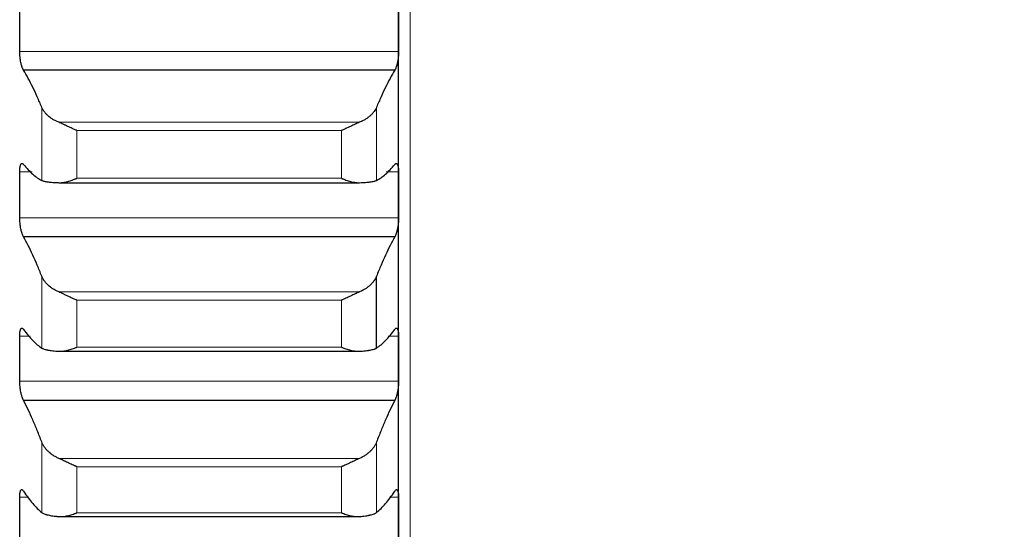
# Model space of a CAD drawing. Header units: inches. Extents: x 0 to 20790, y -12 to 14700.
# Tile 139 of 256: x 6263 to 6398, y 9675 to 9745. Entities that reach past the tile are written whole.
import ezdxf

# ---------------------------------------------------------------- set-up
doc = ezdxf.new("R2010")
doc.units = ezdxf.units.IN
doc.layers.add('1', color=7, linetype='Continuous', true_color=0xffffff)
doc.layers.add('254', color=7, linetype='Continuous', true_color=0xffffff)
doc.styles.add('latin_extended', font='simplex.shx')
doc.dimstyles.get("Standard").update_dxf_attribs({"dimtxt": 0.18, "dimasz": 0.18, "dimexe": 0.18, "dimexo": 0.0625, "dimgap": 0.09, "dimtad": 0, "dimtih": 1, "dimtoh": 1, "dimdec": 4, "dimzin": 0, "dimdsep": 46, "dimtxsty": 'Standard', "dimcen": 0.09, "dimadec": 0, "dimazin": 0, "dimtfac": 1, "dimtdec": 4, "dimtofl": 0, "dimtmove": 0, "dimatfit": 3, "dimfxl": 1, "dimtolj": 1, "dimtzin": 0, "dimarcsym": 0})

# ---------------------------------------------------------------- blocks, each defined once
blk = doc.blocks.new('_U2')
at = {"layer": '254', "color": 3, "linetype": 'Continuous', "lineweight": 13, "transparency": 16777216}
for p, q in [((7346.06, 11562.4), (7346.06, 8391.82)), ((658.56, 9851.46), (658.56, 8391.82)), ((781.06, 8426.82), (7223.56, 8426.82))]:
    blk.add_line(p, q, dxfattribs=at)
at = {"layer": '254', "color": 3, "transparency": 16777216}
for points in [[(781.06, 8447.23), (781.06, 8406.4), (658.56, 8426.82)], [(7223.56, 8406.4), (7223.56, 8447.23), (7346.06, 8426.82)]]:
    blk.add_solid(points, dxfattribs=at)
at = {"layer": 'Defpoints', "color": 0, "transparency": 16777216}
for p in [(7346.06, 11597.4), (658.56, 9886.46), (7346.06, 8426.82)]:
    blk.add_point(p, dxfattribs=at)
at = {"layer": '254', "color": 2, "lineweight": 13, "transparency": 16777216, "insert": (3786.47, 8610.57), "char_height": 122.5, "attachment_point": 1, "style": 'latin_extended'}
blk.add_mtext('\\A1;6687', dxfattribs=at)

msp = doc.modelspace()

# ---------------------------------------------------------------- linework, layer by layer
at = {"layer": '1', "color": 110, "linetype": 'Continuous', "lineweight": 13}
for p, q in [((6316.158, 9889.423), (6316.158, 9359.463)), ((6314.556, 9740.819), (6262.561, 9740.819)), ((6265.585, 9723.103), (6265.585, 9733.152)), ((6311.532, 9723.103), (6311.532, 9733.152)), ((6309.19, 9731.083), (6267.927, 9731.083)), ((6270.414, 9723.397), (6270.414, 9729.959)), ((6306.702, 9729.959), (6270.414, 9729.959)), ((6306.702, 9723.397), (6306.702, 9729.959)), ((6264.26, 9724.261), (6262.561, 9724.261)), ((6314.556, 9724.261), (6312.857, 9724.261)), ((6306.702, 9723.397), (6270.414, 9723.397)), ((6314.556, 9717.985), (6262.561, 9717.985)), ((6265.585, 9700.091), (6265.585, 9709.962)), ((6309.19, 9707.798), (6267.927, 9707.798)), ((6306.702, 9706.664), (6270.414, 9706.664)), ((6270.414, 9700.219), (6270.414, 9706.664)), ((6306.702, 9700.219), (6306.702, 9706.664)), ((6263.989, 9701.721), (6262.561, 9701.721)), ((6314.556, 9701.721), (6313.128, 9701.721)), ((6306.702, 9700.219), (6270.414, 9700.219)), ((6314.556, 9695.562), (6262.561, 9695.562)), ((6265.585, 9677.519), (6265.585, 9687.196)), ((6311.532, 9677.519), (6311.532, 9687.196)), ((6309.19, 9684.939), (6267.927, 9684.939)), ((6306.702, 9683.798), (6270.414, 9683.798)), ((6270.414, 9677.479), (6270.414, 9683.798)), ((6306.702, 9677.479), (6306.702, 9683.798)), ((6263.786, 9679.617), (6262.561, 9679.617)), ((6314.556, 9679.617), (6313.331, 9679.617)), ((6306.702, 9677.479), (6270.414, 9677.479))]:
    msp.add_line(p, q, dxfattribs=at)
at = {"layer": '1', "color": 2, "linetype": 'Continuous', "lineweight": 25}
for p, q in [((6314.558, 9744.01), (6314.558, 9767.267)), ((6314.558, 9721.123), (6314.558, 9744.01)), ((6314.021, 9738.226), (6263.096, 9738.226)), ((6267.927, 9722.792), (6309.19, 9722.792)), ((6314.558, 9698.642), (6314.558, 9721.123)), ((6314.021, 9715.351), (6263.096, 9715.351)), ((6311.532, 9700.091), (6311.532, 9709.962)), ((6267.927, 9699.65), (6309.19, 9699.65)), ((6314.558, 9676.602), (6314.558, 9698.642)), ((6314.021, 9692.89), (6263.096, 9692.89)), ((6268.191, 9676.946), (6309.19, 9676.946)), ((6314.558, 9655.039), (6314.558, 9676.602))]:
    msp.add_line(p, q, dxfattribs=at)
for points in [[(6262.558, 9744.01), (6262.558, 9745.074), (6262.559, 9746.138), (6262.561, 9747.202)], [(6314.556, 9747.202), (6314.557, 9746.138), (6314.558, 9745.074), (6314.558, 9744.01)], [(6262.561, 9740.819), (6262.559, 9741.883), (6262.558, 9742.947), (6262.558, 9744.01)], [(6314.558, 9744.01), (6314.558, 9742.947), (6314.557, 9741.883), (6314.556, 9740.819)], [(6265.585, 9733.152), (6265.381, 9733.643), (6264.971, 9734.59), (6264.352, 9735.909), (6263.727, 9737.127), (6263.307, 9737.871), (6263.096, 9738.226)], [(6314.021, 9738.226), (6313.81, 9737.871), (6313.39, 9737.127), (6312.765, 9735.909), (6312.146, 9734.59), (6311.736, 9733.643), (6311.532, 9733.152)], [(6263.096, 9725.278), (6263.307, 9725.019), (6263.727, 9724.54), (6264.352, 9723.939), (6264.971, 9723.453), (6265.381, 9723.206), (6265.585, 9723.103)], [(6311.532, 9723.103), (6311.736, 9723.206), (6312.146, 9723.453), (6312.765, 9723.939), (6313.39, 9724.54), (6313.81, 9725.019), (6314.021, 9725.278)], [(6262.558, 9721.123), (6262.558, 9722.169), (6262.559, 9723.215), (6262.561, 9724.261)], [(6314.556, 9724.261), (6314.557, 9723.215), (6314.558, 9722.169), (6314.558, 9721.123)], [(6262.561, 9717.985), (6262.559, 9719.031), (6262.558, 9720.077), (6262.558, 9721.123)], [(6314.558, 9721.123), (6314.558, 9720.077), (6314.557, 9719.031), (6314.556, 9717.985)], [(6265.585, 9709.962), (6265.381, 9710.477), (6264.971, 9711.475), (6264.352, 9712.871), (6263.727, 9714.169), (6263.307, 9714.968), (6263.096, 9715.351)], [(6314.021, 9715.351), (6313.81, 9714.968), (6313.39, 9714.169), (6312.765, 9712.871), (6312.146, 9711.475), (6311.736, 9710.477), (6311.532, 9709.962)], [(6263.096, 9702.632), (6263.307, 9702.343), (6263.727, 9701.805), (6264.352, 9701.112), (6264.971, 9700.534), (6265.381, 9700.226), (6265.585, 9700.091)], [(6311.532, 9700.091), (6311.736, 9700.226), (6312.146, 9700.534), (6312.765, 9701.112), (6313.39, 9701.805), (6313.81, 9702.343), (6314.021, 9702.632)], [(6262.558, 9698.642), (6262.558, 9699.668), (6262.559, 9700.694), (6262.561, 9701.721)], [(6314.556, 9701.721), (6314.557, 9700.694), (6314.558, 9699.668), (6314.558, 9698.642)], [(6262.561, 9695.562), (6262.559, 9696.589), (6262.558, 9697.615), (6262.558, 9698.642)], [(6314.558, 9698.642), (6314.558, 9697.615), (6314.557, 9696.589), (6314.556, 9695.562)], [(6265.585, 9687.196), (6265.381, 9687.735), (6264.971, 9688.78), (6264.352, 9690.252), (6263.727, 9691.627), (6263.307, 9692.48), (6263.096, 9692.89)], [(6314.021, 9692.89), (6313.81, 9692.48), (6313.39, 9691.627), (6312.765, 9690.252), (6312.146, 9688.78), (6311.736, 9687.735), (6311.532, 9687.196)], [(6263.096, 9680.421), (6263.307, 9680.104), (6263.727, 9679.506), (6264.352, 9678.724), (6264.971, 9678.055), (6265.381, 9677.685), (6265.585, 9677.519)], [(6311.532, 9677.519), (6311.736, 9677.685), (6312.146, 9678.055), (6312.765, 9678.724), (6313.39, 9679.506), (6313.81, 9680.104), (6314.021, 9680.421)], [(6262.558, 9676.602), (6262.558, 9677.607), (6262.559, 9678.612), (6262.561, 9679.617)], [(6314.556, 9679.617), (6314.557, 9678.612), (6314.558, 9677.607), (6314.558, 9676.602)], [(6262.561, 9673.586), (6262.559, 9674.591), (6262.558, 9675.596), (6262.558, 9676.602)], [(6314.558, 9676.602), (6314.558, 9675.596), (6314.557, 9674.591), (6314.556, 9673.586)]]:
    msp.add_open_spline(points, degree=3, dxfattribs=at)
for points, knots in [([(6263.096, 9738.226), (6263.061, 9738.275), (6263.027, 9738.335), (6262.977, 9738.44), (6262.96, 9738.477), (6262.936, 9738.538), (6262.927, 9738.558), (6262.911, 9738.601), (6262.903, 9738.623), (6262.863, 9738.736), (6262.832, 9738.834), (6262.789, 9738.993), (6262.775, 9739.048), (6262.755, 9739.133), (6262.748, 9739.162), (6262.735, 9739.221), (6262.728, 9739.25), (6262.697, 9739.399), (6262.675, 9739.523), (6262.65, 9739.682), (6262.645, 9739.715), (6262.636, 9739.78), (6262.631, 9739.812), (6262.619, 9739.911), (6262.611, 9739.977), (6262.59, 9740.173), (6262.579, 9740.304), (6262.57, 9740.468), (6262.569, 9740.501), (6262.566, 9740.566), (6262.565, 9740.598), (6262.562, 9740.694), (6262.561, 9740.757), (6262.561, 9740.819)], [0, 0, 0, 0, 0.125, 0.125, 0.1875, 0.1875, 0.21875, 0.21875, 0.25, 0.25, 0.375, 0.375, 0.4375, 0.4375, 0.46875, 0.46875, 0.5, 0.5, 0.625, 0.625, 0.65625, 0.65625, 0.6875, 0.6875, 0.75, 0.75, 0.875, 0.875, 0.90625, 0.90625, 0.9375, 0.9375, 1, 1, 1, 1]), ([(6314.556, 9740.819), (6314.556, 9740.757), (6314.554, 9740.631), (6314.545, 9740.439), (6314.537, 9740.308), (6314.529, 9740.209), (6314.526, 9740.176), (6314.52, 9740.11), (6314.516, 9740.077), (6314.499, 9739.912), (6314.482, 9739.782), (6314.457, 9739.622), (6314.452, 9739.59), (6314.444, 9739.543), (6314.441, 9739.527), (6314.436, 9739.495), (6314.422, 9739.417), (6314.395, 9739.28), (6314.369, 9739.164), (6314.342, 9739.051), (6314.328, 9738.996), (6314.284, 9738.835), (6314.254, 9738.736), (6314.206, 9738.602), (6314.19, 9738.56), (6314.165, 9738.499), (6314.157, 9738.48), (6314.14, 9738.442), (6314.132, 9738.423), (6314.089, 9738.335), (6314.055, 9738.275), (6314.021, 9738.226)], [0, 0, 0, 0, 0.0625, 0.125, 0.1875, 0.1875, 0.21875, 0.21875, 0.25, 0.25, 0.375, 0.375, 0.40625, 0.40625, 0.421875, 0.421875, 0.4375, 0.5, 0.5625, 0.5625, 0.625, 0.625, 0.75, 0.75, 0.8125, 0.8125, 0.84375, 0.84375, 0.875, 0.875, 1, 1, 1, 1]), ([(6267.927, 9731.083), (6267.781, 9731.143), (6267.641, 9731.207), (6267.372, 9731.343), (6267.114, 9731.487), (6266.878, 9731.647), (6266.738, 9731.751), (6266.71, 9731.772), (6266.655, 9731.814), (6266.628, 9731.836), (6266.547, 9731.901), (6266.496, 9731.945), (6266.346, 9732.079), (6266.253, 9732.17), (6266.082, 9732.357), (6266.003, 9732.452), (6265.895, 9732.598), (6265.86, 9732.647), (6265.811, 9732.721), (6265.796, 9732.746), (6265.765, 9732.796), (6265.75, 9732.821), (6265.677, 9732.947), (6265.627, 9733.049), (6265.585, 9733.152)], [0, 0, 0, 0, 0.125, 0.125, 0.25, 0.375, 0.375, 0.40625, 0.40625, 0.4375, 0.4375, 0.5, 0.5, 0.625, 0.625, 0.75, 0.75, 0.8125, 0.8125, 0.84375, 0.84375, 0.875, 0.875, 1, 1, 1, 1]), ([(6311.532, 9733.152), (6311.489, 9733.049), (6311.439, 9732.948), (6311.325, 9732.748), (6311.196, 9732.551), (6311.038, 9732.36), (6310.909, 9732.22), (6310.864, 9732.173), (6310.794, 9732.104), (6310.77, 9732.081), (6310.721, 9732.035), (6310.697, 9732.013), (6310.572, 9731.901), (6310.36, 9731.729), (6310.125, 9731.57), (6309.878, 9731.418), (6309.749, 9731.346), (6309.579, 9731.259), (6309.544, 9731.242), (6309.475, 9731.209), (6309.37, 9731.16), (6309.263, 9731.113), (6309.19, 9731.083)], [0, 0, 0, 0, 0.125, 0.125, 0.25, 0.375, 0.375, 0.4375, 0.4375, 0.46875, 0.46875, 0.5, 0.5, 0.625, 0.75, 0.75, 0.875, 0.875, 0.90625, 0.90625, 0.9375, 1, 1, 1, 1]), ([(6270.414, 9729.959), (6270.411, 9729.96), (6270.408, 9729.962), (6270.401, 9729.964), (6270.398, 9729.966), (6270.388, 9729.97), (6270.368, 9729.978), (6270.321, 9729.998), (6270.229, 9730.037), (6270.15, 9730.071), (6269.992, 9730.14), (6269.887, 9730.186), (6269.573, 9730.328), (6269.365, 9730.425), (6269.054, 9730.572), (6268.95, 9730.62), (6268.795, 9730.694), (6268.743, 9730.718), (6268.639, 9730.766), (6268.587, 9730.791), (6268.432, 9730.862), (6268.33, 9730.909), (6268.127, 9730.999), (6268.027, 9731.042), (6267.927, 9731.083)], [0, 0, 0, 0, 0.0039063, 0.0039063, 0.0078125, 0.0078125, 0.015625, 0.03125, 0.0625, 0.125, 0.125, 0.25, 0.25, 0.5, 0.5, 0.625, 0.625, 0.6875, 0.6875, 0.75, 0.75, 0.875, 0.875, 1, 1, 1, 1]), ([(6309.19, 9731.083), (6309.09, 9731.042), (6308.99, 9730.999), (6308.789, 9730.91), (6308.687, 9730.864), (6308.484, 9730.769), (6308.381, 9730.721), (6308.174, 9730.624), (6308.07, 9730.575), (6307.86, 9730.476), (6307.756, 9730.427), (6307.546, 9730.33), (6307.441, 9730.282), (6307.231, 9730.186), (6307.125, 9730.14), (6306.967, 9730.071), (6306.888, 9730.037), (6306.795, 9729.998), (6306.749, 9729.978), (6306.729, 9729.97), (6306.716, 9729.964), (6306.709, 9729.962), (6306.702, 9729.959)], [0, 0, 0, 0, 0.125, 0.125, 0.25, 0.25, 0.375, 0.375, 0.5, 0.5, 0.625, 0.625, 0.75, 0.75, 0.875, 0.875, 0.9375, 0.96875, 0.984375, 0.9921875, 0.9921875, 1, 1, 1, 1]), ([(6262.561, 9724.261), (6262.561, 9724.322), (6262.563, 9724.44), (6262.571, 9724.607), (6262.58, 9724.71), (6262.588, 9724.785), (6262.591, 9724.81), (6262.597, 9724.857), (6262.6, 9724.881), (6262.618, 9724.993), (6262.634, 9725.073), (6262.659, 9725.16), (6262.664, 9725.176), (6262.672, 9725.2), (6262.675, 9725.208), (6262.681, 9725.223), (6262.695, 9725.261), (6262.721, 9725.319), (6262.747, 9725.359), (6262.774, 9725.392), (6262.788, 9725.406), (6262.832, 9725.439), (6262.863, 9725.448), (6262.91, 9725.443), (6262.927, 9725.438), (6262.951, 9725.426), (6262.96, 9725.421), (6262.976, 9725.41), (6262.985, 9725.404), (6263.027, 9725.369), (6263.061, 9725.33), (6263.096, 9725.278)], [0, 0, 0, 0, 0.0625, 0.125, 0.1875, 0.1875, 0.21875, 0.21875, 0.25, 0.25, 0.375, 0.375, 0.40625, 0.40625, 0.421875, 0.421875, 0.4375, 0.5, 0.5625, 0.5625, 0.625, 0.625, 0.75, 0.75, 0.8125, 0.8125, 0.84375, 0.84375, 0.875, 0.875, 1, 1, 1, 1]), ([(6314.021, 9725.278), (6314.055, 9725.33), (6314.089, 9725.369), (6314.14, 9725.411), (6314.156, 9725.422), (6314.181, 9725.434), (6314.189, 9725.437), (6314.206, 9725.442), (6314.214, 9725.443), (6314.254, 9725.448), (6314.284, 9725.439), (6314.328, 9725.407), (6314.342, 9725.393), (6314.362, 9725.368), (6314.369, 9725.359), (6314.382, 9725.339), (6314.388, 9725.328), (6314.419, 9725.271), (6314.442, 9725.213), (6314.467, 9725.127), (6314.471, 9725.109), (6314.481, 9725.072), (6314.485, 9725.052), (6314.498, 9724.992), (6314.506, 9724.949), (6314.527, 9724.815), (6314.537, 9724.716), (6314.546, 9724.58), (6314.548, 9724.553), (6314.551, 9724.497), (6314.552, 9724.468), (6314.555, 9724.381), (6314.556, 9724.322), (6314.556, 9724.261)], [0, 0, 0, 0, 0.125, 0.125, 0.1875, 0.1875, 0.21875, 0.21875, 0.25, 0.25, 0.375, 0.375, 0.4375, 0.4375, 0.46875, 0.46875, 0.5, 0.5, 0.625, 0.625, 0.65625, 0.65625, 0.6875, 0.6875, 0.75, 0.75, 0.875, 0.875, 0.90625, 0.90625, 0.9375, 0.9375, 1, 1, 1, 1]), ([(6265.585, 9723.103), (6265.627, 9723.081), (6265.677, 9723.061), (6265.792, 9723.023), (6265.921, 9722.987), (6266.079, 9722.955), (6266.208, 9722.933), (6266.253, 9722.926), (6266.323, 9722.916), (6266.347, 9722.913), (6266.395, 9722.906), (6266.42, 9722.903), (6266.545, 9722.887), (6266.756, 9722.864), (6266.991, 9722.845), (6267.238, 9722.828), (6267.368, 9722.82), (6267.538, 9722.811), (6267.572, 9722.809), (6267.641, 9722.806), (6267.746, 9722.801), (6267.854, 9722.797), (6267.927, 9722.794)], [0, 0, 0, 0, 0.125, 0.125, 0.25, 0.375, 0.375, 0.4375, 0.4375, 0.46875, 0.46875, 0.5, 0.5, 0.625, 0.75, 0.75, 0.875, 0.875, 0.90625, 0.90625, 0.9375, 1, 1, 1, 1]), ([(6267.927, 9722.794), (6268.026, 9722.79), (6268.127, 9722.792), (6268.328, 9722.805), (6268.429, 9722.816), (6268.633, 9722.845), (6268.736, 9722.863), (6268.942, 9722.907), (6269.046, 9722.932), (6269.256, 9722.987), (6269.361, 9723.018), (6269.571, 9723.083), (6269.676, 9723.118), (6269.886, 9723.192), (6269.991, 9723.231), (6270.15, 9723.291), (6270.229, 9723.322), (6270.322, 9723.359), (6270.368, 9723.378), (6270.388, 9723.386), (6270.401, 9723.392), (6270.408, 9723.395), (6270.414, 9723.397)], [0, 0, 0, 0, 0.125, 0.125, 0.25, 0.25, 0.375, 0.375, 0.5, 0.5, 0.625, 0.625, 0.75, 0.75, 0.875, 0.875, 0.9375, 0.96875, 0.984375, 0.9921875, 0.9921875, 1, 1, 1, 1]), ([(6306.702, 9723.397), (6306.706, 9723.396), (6306.709, 9723.395), (6306.716, 9723.392), (6306.719, 9723.391), (6306.729, 9723.386), (6306.749, 9723.378), (6306.795, 9723.359), (6306.888, 9723.322), (6307.073, 9723.25), (6307.23, 9723.192), (6307.544, 9723.082), (6307.752, 9723.016), (6308.063, 9722.934), (6308.166, 9722.909), (6308.322, 9722.876), (6308.374, 9722.866), (6308.477, 9722.847), (6308.529, 9722.838), (6308.684, 9722.816), (6308.787, 9722.805), (6308.989, 9722.792), (6309.09, 9722.79), (6309.19, 9722.794)], [0, 0, 0, 0, 0.0039062, 0.0039062, 0.0078125, 0.0078125, 0.015625, 0.03125, 0.0625, 0.125, 0.25, 0.25, 0.5, 0.5, 0.625, 0.625, 0.6875, 0.6875, 0.75, 0.75, 0.875, 0.875, 1, 1, 1, 1]), ([(6309.19, 9722.794), (6309.336, 9722.8), (6309.476, 9722.806), (6309.744, 9722.82), (6310.002, 9722.835), (6310.238, 9722.854), (6310.379, 9722.867), (6310.407, 9722.87), (6310.462, 9722.876), (6310.489, 9722.879), (6310.569, 9722.887), (6310.621, 9722.893), (6310.77, 9722.912), (6310.863, 9722.926), (6311.035, 9722.955), (6311.114, 9722.97), (6311.222, 9722.996), (6311.256, 9723.004), (6311.305, 9723.018), (6311.321, 9723.023), (6311.352, 9723.032), (6311.367, 9723.037), (6311.439, 9723.061), (6311.489, 9723.081), (6311.532, 9723.103)], [0, 0, 0, 0, 0.125, 0.125, 0.25, 0.375, 0.375, 0.40625, 0.40625, 0.4375, 0.4375, 0.5, 0.5, 0.625, 0.625, 0.75, 0.75, 0.8125, 0.8125, 0.84375, 0.84375, 0.875, 0.875, 1, 1, 1, 1]), ([(6263.096, 9715.351), (6263.061, 9715.404), (6263.027, 9715.468), (6262.977, 9715.58), (6262.96, 9715.619), (6262.936, 9715.682), (6262.927, 9715.704), (6262.911, 9715.749), (6262.903, 9715.772), (6262.863, 9715.889), (6262.832, 9715.99), (6262.789, 9716.153), (6262.775, 9716.21), (6262.755, 9716.297), (6262.748, 9716.327), (6262.735, 9716.386), (6262.728, 9716.416), (6262.697, 9716.568), (6262.675, 9716.693), (6262.65, 9716.854), (6262.645, 9716.886), (6262.636, 9716.952), (6262.631, 9716.985), (6262.619, 9717.083), (6262.611, 9717.149), (6262.59, 9717.346), (6262.579, 9717.476), (6262.57, 9717.639), (6262.569, 9717.671), (6262.566, 9717.735), (6262.565, 9717.767), (6262.562, 9717.862), (6262.561, 9717.924), (6262.561, 9717.985)], [0, 0, 0, 0, 0.125, 0.125, 0.1875, 0.1875, 0.21875, 0.21875, 0.25, 0.25, 0.375, 0.375, 0.4375, 0.4375, 0.46875, 0.46875, 0.5, 0.5, 0.625, 0.625, 0.65625, 0.65625, 0.6875, 0.6875, 0.75, 0.75, 0.875, 0.875, 0.90625, 0.90625, 0.9375, 0.9375, 1, 1, 1, 1]), ([(6314.556, 9717.985), (6314.556, 9717.924), (6314.554, 9717.801), (6314.545, 9717.61), (6314.537, 9717.48), (6314.529, 9717.382), (6314.526, 9717.349), (6314.52, 9717.282), (6314.516, 9717.249), (6314.499, 9717.085), (6314.482, 9716.954), (6314.457, 9716.793), (6314.452, 9716.761), (6314.444, 9716.713), (6314.441, 9716.697), (6314.436, 9716.665), (6314.422, 9716.585), (6314.395, 9716.447), (6314.369, 9716.328), (6314.342, 9716.213), (6314.328, 9716.156), (6314.284, 9715.991), (6314.254, 9715.89), (6314.206, 9715.75), (6314.19, 9715.706), (6314.165, 9715.642), (6314.157, 9715.622), (6314.14, 9715.582), (6314.132, 9715.562), (6314.089, 9715.469), (6314.055, 9715.404), (6314.021, 9715.351)], [0, 0, 0, 0, 0.0625, 0.125, 0.1875, 0.1875, 0.21875, 0.21875, 0.25, 0.25, 0.375, 0.375, 0.40625, 0.40625, 0.421875, 0.421875, 0.4375, 0.5, 0.5625, 0.5625, 0.625, 0.625, 0.75, 0.75, 0.8125, 0.8125, 0.84375, 0.84375, 0.875, 0.875, 1, 1, 1, 1]), ([(6267.927, 9707.798), (6267.781, 9707.86), (6267.641, 9707.927), (6267.372, 9708.069), (6267.114, 9708.219), (6266.878, 9708.386), (6266.738, 9708.495), (6266.71, 9708.517), (6266.655, 9708.561), (6266.628, 9708.584), (6266.547, 9708.652), (6266.496, 9708.698), (6266.346, 9708.838), (6266.253, 9708.933), (6266.082, 9709.128), (6266.003, 9709.228), (6265.895, 9709.381), (6265.86, 9709.432), (6265.811, 9709.51), (6265.796, 9709.536), (6265.765, 9709.589), (6265.75, 9709.615), (6265.677, 9709.748), (6265.627, 9709.854), (6265.585, 9709.962)], [0, 0, 0, 0, 0.125, 0.125, 0.25, 0.375, 0.375, 0.40625, 0.40625, 0.4375, 0.4375, 0.5, 0.5, 0.625, 0.625, 0.75, 0.75, 0.8125, 0.8125, 0.84375, 0.84375, 0.875, 0.875, 1, 1, 1, 1]), ([(6311.532, 9709.962), (6311.489, 9709.854), (6311.439, 9709.748), (6311.325, 9709.539), (6311.196, 9709.332), (6311.038, 9709.132), (6310.909, 9708.985), (6310.864, 9708.936), (6310.794, 9708.864), (6310.77, 9708.84), (6310.721, 9708.792), (6310.697, 9708.769), (6310.572, 9708.652), (6310.36, 9708.472), (6310.125, 9708.306), (6309.878, 9708.147), (6309.749, 9708.071), (6309.579, 9707.981), (6309.544, 9707.964), (6309.475, 9707.929), (6309.37, 9707.877), (6309.263, 9707.829), (6309.19, 9707.798)], [0, 0, 0, 0, 0.125, 0.125, 0.25, 0.375, 0.375, 0.4375, 0.4375, 0.46875, 0.46875, 0.5, 0.5, 0.625, 0.75, 0.75, 0.875, 0.875, 0.90625, 0.90625, 0.9375, 1, 1, 1, 1]), ([(6270.414, 9706.664), (6270.411, 9706.666), (6270.408, 9706.667), (6270.401, 9706.67), (6270.398, 9706.671), (6270.388, 9706.675), (6270.368, 9706.683), (6270.321, 9706.702), (6270.229, 9706.741), (6270.15, 9706.774), (6269.992, 9706.842), (6269.887, 9706.889), (6269.573, 9707.03), (6269.365, 9707.127), (6269.054, 9707.274), (6268.95, 9707.324), (6268.795, 9707.398), (6268.743, 9707.422), (6268.639, 9707.472), (6268.587, 9707.496), (6268.432, 9707.569), (6268.33, 9707.617), (6268.127, 9707.71), (6268.027, 9707.755), (6267.927, 9707.798)], [0, 0, 0, 0, 0.0039063, 0.0039063, 0.0078125, 0.0078125, 0.015625, 0.03125, 0.0625, 0.125, 0.125, 0.25, 0.25, 0.5, 0.5, 0.625, 0.625, 0.6875, 0.6875, 0.75, 0.75, 0.875, 0.875, 1, 1, 1, 1]), ([(6309.19, 9707.798), (6309.09, 9707.755), (6308.99, 9707.71), (6308.789, 9707.618), (6308.687, 9707.571), (6308.484, 9707.475), (6308.381, 9707.426), (6308.174, 9707.327), (6308.07, 9707.278), (6307.86, 9707.178), (6307.756, 9707.129), (6307.546, 9707.032), (6307.441, 9706.983), (6307.231, 9706.889), (6307.125, 9706.842), (6306.967, 9706.774), (6306.888, 9706.741), (6306.795, 9706.702), (6306.749, 9706.683), (6306.729, 9706.675), (6306.716, 9706.67), (6306.709, 9706.667), (6306.702, 9706.664)], [0, 0, 0, 0, 0.125, 0.125, 0.25, 0.25, 0.375, 0.375, 0.5, 0.5, 0.625, 0.625, 0.75, 0.75, 0.875, 0.875, 0.9375, 0.96875, 0.984375, 0.9921875, 0.9921875, 1, 1, 1, 1]), ([(6262.561, 9701.721), (6262.561, 9701.781), (6262.563, 9701.896), (6262.571, 9702.058), (6262.58, 9702.159), (6262.588, 9702.231), (6262.591, 9702.254), (6262.597, 9702.3), (6262.6, 9702.323), (6262.618, 9702.43), (6262.634, 9702.506), (6262.659, 9702.587), (6262.664, 9702.602), (6262.672, 9702.625), (6262.675, 9702.632), (6262.681, 9702.646), (6262.695, 9702.68), (6262.721, 9702.733), (6262.747, 9702.768), (6262.774, 9702.797), (6262.788, 9702.808), (6262.832, 9702.833), (6262.863, 9702.836), (6262.91, 9702.824), (6262.927, 9702.817), (6262.951, 9702.801), (6262.96, 9702.795), (6262.976, 9702.781), (6262.985, 9702.774), (6263.027, 9702.733), (6263.061, 9702.688), (6263.096, 9702.632)], [0, 0, 0, 0, 0.0625, 0.125, 0.1875, 0.1875, 0.21875, 0.21875, 0.25, 0.25, 0.375, 0.375, 0.40625, 0.40625, 0.421875, 0.421875, 0.4375, 0.5, 0.5625, 0.5625, 0.625, 0.625, 0.75, 0.75, 0.8125, 0.8125, 0.84375, 0.84375, 0.875, 0.875, 1, 1, 1, 1]), ([(6314.021, 9702.632), (6314.055, 9702.688), (6314.089, 9702.733), (6314.14, 9702.782), (6314.156, 9702.795), (6314.181, 9702.811), (6314.189, 9702.815), (6314.206, 9702.823), (6314.214, 9702.826), (6314.254, 9702.837), (6314.284, 9702.833), (6314.328, 9702.809), (6314.342, 9702.797), (6314.362, 9702.776), (6314.369, 9702.768), (6314.382, 9702.75), (6314.388, 9702.741), (6314.419, 9702.69), (6314.442, 9702.637), (6314.467, 9702.556), (6314.471, 9702.54), (6314.481, 9702.504), (6314.485, 9702.486), (6314.498, 9702.429), (6314.506, 9702.388), (6314.527, 9702.259), (6314.537, 9702.164), (6314.546, 9702.033), (6314.548, 9702.006), (6314.551, 9701.951), (6314.552, 9701.923), (6314.555, 9701.839), (6314.556, 9701.781), (6314.556, 9701.721)], [0, 0, 0, 0, 0.125, 0.125, 0.1875, 0.1875, 0.21875, 0.21875, 0.25, 0.25, 0.375, 0.375, 0.4375, 0.4375, 0.46875, 0.46875, 0.5, 0.5, 0.625, 0.625, 0.65625, 0.65625, 0.6875, 0.6875, 0.75, 0.75, 0.875, 0.875, 0.90625, 0.90625, 0.9375, 0.9375, 1, 1, 1, 1]), ([(6265.585, 9700.091), (6265.627, 9700.063), (6265.677, 9700.036), (6265.792, 9699.985), (6265.921, 9699.937), (6266.079, 9699.894), (6266.208, 9699.863), (6266.253, 9699.853), (6266.323, 9699.839), (6266.347, 9699.834), (6266.395, 9699.825), (6266.42, 9699.82), (6266.545, 9699.797), (6266.756, 9699.764), (6266.991, 9699.735), (6267.238, 9699.709), (6267.368, 9699.697), (6267.538, 9699.683), (6267.572, 9699.68), (6267.641, 9699.675), (6267.746, 9699.667), (6267.854, 9699.66), (6267.927, 9699.655)], [0, 0, 0, 0, 0.125, 0.125, 0.25, 0.375, 0.375, 0.4375, 0.4375, 0.46875, 0.46875, 0.5, 0.5, 0.625, 0.75, 0.75, 0.875, 0.875, 0.90625, 0.90625, 0.9375, 1, 1, 1, 1]), ([(6267.927, 9699.655), (6268.026, 9699.649), (6268.127, 9699.649), (6268.328, 9699.657), (6268.429, 9699.665), (6268.633, 9699.691), (6268.736, 9699.707), (6268.942, 9699.747), (6269.046, 9699.77), (6269.256, 9699.822), (6269.361, 9699.851), (6269.571, 9699.913), (6269.676, 9699.947), (6269.886, 9700.018), (6269.991, 9700.056), (6270.15, 9700.115), (6270.229, 9700.145), (6270.322, 9700.182), (6270.368, 9700.2), (6270.388, 9700.208), (6270.401, 9700.214), (6270.408, 9700.216), (6270.414, 9700.219)], [0, 0, 0, 0, 0.125, 0.125, 0.25, 0.25, 0.375, 0.375, 0.5, 0.5, 0.625, 0.625, 0.75, 0.75, 0.875, 0.875, 0.9375, 0.96875, 0.984375, 0.9921875, 0.9921875, 1, 1, 1, 1]), ([(6306.702, 9700.219), (6306.706, 9700.217), (6306.709, 9700.216), (6306.716, 9700.214), (6306.719, 9700.212), (6306.729, 9700.208), (6306.749, 9700.2), (6306.795, 9700.182), (6306.888, 9700.145), (6307.073, 9700.075), (6307.23, 9700.018), (6307.544, 9699.912), (6307.752, 9699.849), (6308.063, 9699.772), (6308.166, 9699.748), (6308.322, 9699.718), (6308.374, 9699.709), (6308.477, 9699.693), (6308.529, 9699.685), (6308.684, 9699.666), (6308.787, 9699.657), (6308.989, 9699.649), (6309.09, 9699.649), (6309.19, 9699.655)], [0, 0, 0, 0, 0.0039063, 0.0039063, 0.0078125, 0.0078125, 0.015625, 0.03125, 0.0625, 0.125, 0.25, 0.25, 0.5, 0.5, 0.625, 0.625, 0.6875, 0.6875, 0.75, 0.75, 0.875, 0.875, 1, 1, 1, 1]), ([(6309.19, 9699.655), (6309.336, 9699.664), (6309.476, 9699.674), (6309.744, 9699.696), (6310.002, 9699.721), (6310.238, 9699.749), (6310.379, 9699.769), (6310.407, 9699.773), (6310.462, 9699.781), (6310.489, 9699.785), (6310.569, 9699.798), (6310.621, 9699.806), (6310.77, 9699.833), (6310.863, 9699.852), (6311.035, 9699.893), (6311.114, 9699.915), (6311.222, 9699.949), (6311.256, 9699.961), (6311.305, 9699.979), (6311.321, 9699.985), (6311.352, 9699.998), (6311.367, 9700.004), (6311.439, 9700.036), (6311.489, 9700.063), (6311.532, 9700.091)], [0, 0, 0, 0, 0.125, 0.125, 0.25, 0.375, 0.375, 0.40625, 0.40625, 0.4375, 0.4375, 0.5, 0.5, 0.625, 0.625, 0.75, 0.75, 0.8125, 0.8125, 0.84375, 0.84375, 0.875, 0.875, 1, 1, 1, 1]), ([(6263.096, 9692.89), (6263.061, 9692.948), (6263.027, 9693.017), (6262.977, 9693.134), (6262.96, 9693.176), (6262.936, 9693.242), (6262.927, 9693.264), (6262.911, 9693.311), (6262.903, 9693.335), (6262.863, 9693.457), (6262.832, 9693.561), (6262.789, 9693.728), (6262.775, 9693.785), (6262.755, 9693.874), (6262.748, 9693.905), (6262.735, 9693.965), (6262.728, 9693.996), (6262.697, 9694.149), (6262.675, 9694.276), (6262.65, 9694.438), (6262.645, 9694.47), (6262.636, 9694.536), (6262.631, 9694.569), (6262.619, 9694.668), (6262.611, 9694.734), (6262.59, 9694.93), (6262.579, 9695.06), (6262.57, 9695.221), (6262.569, 9695.253), (6262.566, 9695.316), (6262.565, 9695.348), (6262.562, 9695.441), (6262.561, 9695.502), (6262.561, 9695.562)], [0, 0, 0, 0, 0.125, 0.125, 0.1875, 0.1875, 0.21875, 0.21875, 0.25, 0.25, 0.375, 0.375, 0.4375, 0.4375, 0.46875, 0.46875, 0.5, 0.5, 0.625, 0.625, 0.65625, 0.65625, 0.6875, 0.6875, 0.75, 0.75, 0.875, 0.875, 0.90625, 0.90625, 0.9375, 0.9375, 1, 1, 1, 1]), ([(6314.556, 9695.562), (6314.556, 9695.503), (6314.554, 9695.381), (6314.545, 9695.193), (6314.537, 9695.064), (6314.529, 9694.966), (6314.526, 9694.933), (6314.52, 9694.867), (6314.516, 9694.834), (6314.499, 9694.67), (6314.482, 9694.539), (6314.457, 9694.377), (6314.452, 9694.344), (6314.444, 9694.296), (6314.441, 9694.279), (6314.436, 9694.247), (6314.422, 9694.167), (6314.395, 9694.027), (6314.369, 9693.906), (6314.342, 9693.789), (6314.328, 9693.731), (6314.284, 9693.562), (6314.254, 9693.457), (6314.206, 9693.312), (6314.19, 9693.266), (6314.165, 9693.2), (6314.157, 9693.178), (6314.14, 9693.136), (6314.132, 9693.116), (6314.089, 9693.017), (6314.055, 9692.948), (6314.021, 9692.89)], [0, 0, 0, 0, 0.0625, 0.125, 0.1875, 0.1875, 0.21875, 0.21875, 0.25, 0.25, 0.375, 0.375, 0.40625, 0.40625, 0.421875, 0.421875, 0.4375, 0.5, 0.5625, 0.5625, 0.625, 0.625, 0.75, 0.75, 0.8125, 0.8125, 0.84375, 0.84375, 0.875, 0.875, 1, 1, 1, 1]), ([(6267.927, 9684.939), (6267.781, 9685.004), (6267.641, 9685.073), (6267.372, 9685.221), (6267.114, 9685.378), (6266.878, 9685.551), (6266.738, 9685.664), (6266.71, 9685.687), (6266.655, 9685.734), (6266.628, 9685.757), (6266.547, 9685.828), (6266.496, 9685.876), (6266.346, 9686.022), (6266.253, 9686.121), (6266.082, 9686.325), (6266.003, 9686.429), (6265.895, 9686.589), (6265.86, 9686.642), (6265.811, 9686.724), (6265.796, 9686.751), (6265.765, 9686.806), (6265.75, 9686.833), (6265.677, 9686.972), (6265.627, 9687.083), (6265.585, 9687.196)], [0, 0, 0, 0, 0.125, 0.125, 0.25, 0.375, 0.375, 0.40625, 0.40625, 0.4375, 0.4375, 0.5, 0.5, 0.625, 0.625, 0.75, 0.75, 0.8125, 0.8125, 0.84375, 0.84375, 0.875, 0.875, 1, 1, 1, 1]), ([(6311.532, 9687.196), (6311.489, 9687.083), (6311.439, 9686.972), (6311.325, 9686.753), (6311.196, 9686.538), (6311.038, 9686.329), (6310.909, 9686.175), (6310.864, 9686.125), (6310.794, 9686.049), (6310.77, 9686.024), (6310.721, 9685.974), (6310.697, 9685.95), (6310.572, 9685.828), (6310.36, 9685.641), (6310.125, 9685.468), (6309.878, 9685.303), (6309.749, 9685.224), (6309.579, 9685.13), (6309.544, 9685.112), (6309.475, 9685.075), (6309.37, 9685.022), (6309.263, 9684.971), (6309.19, 9684.939)], [0, 0, 0, 0, 0.125, 0.125, 0.25, 0.375, 0.375, 0.4375, 0.4375, 0.46875, 0.46875, 0.5, 0.5, 0.625, 0.75, 0.75, 0.875, 0.875, 0.90625, 0.90625, 0.9375, 1, 1, 1, 1]), ([(6270.414, 9683.798), (6270.411, 9683.8), (6270.408, 9683.801), (6270.401, 9683.803), (6270.398, 9683.805), (6270.388, 9683.809), (6270.368, 9683.817), (6270.321, 9683.836), (6270.229, 9683.873), (6270.15, 9683.907), (6269.992, 9683.974), (6269.887, 9684.02), (6269.573, 9684.16), (6269.365, 9684.257), (6269.054, 9684.405), (6268.95, 9684.454), (6268.795, 9684.529), (6268.743, 9684.554), (6268.639, 9684.604), (6268.587, 9684.629), (6268.432, 9684.704), (6268.33, 9684.753), (6268.127, 9684.848), (6268.027, 9684.895), (6267.927, 9684.939)], [0, 0, 0, 0, 0.0039062, 0.0039062, 0.0078125, 0.0078125, 0.015625, 0.03125, 0.0625, 0.125, 0.125, 0.25, 0.25, 0.5, 0.5, 0.625, 0.625, 0.6875, 0.6875, 0.75, 0.75, 0.875, 0.875, 1, 1, 1, 1]), ([(6309.19, 9684.939), (6309.09, 9684.895), (6308.99, 9684.848), (6308.789, 9684.754), (6308.687, 9684.705), (6308.484, 9684.608), (6308.381, 9684.558), (6308.174, 9684.458), (6308.07, 9684.408), (6307.86, 9684.308), (6307.756, 9684.259), (6307.546, 9684.162), (6307.441, 9684.114), (6307.231, 9684.02), (6307.125, 9683.974), (6306.967, 9683.907), (6306.888, 9683.873), (6306.795, 9683.835), (6306.749, 9683.817), (6306.729, 9683.809), (6306.716, 9683.803), (6306.709, 9683.801), (6306.702, 9683.798)], [0, 0, 0, 0, 0.125, 0.125, 0.25, 0.25, 0.375, 0.375, 0.5, 0.5, 0.625, 0.625, 0.75, 0.75, 0.875, 0.875, 0.9375, 0.96875, 0.984375, 0.9921875, 0.9921875, 1, 1, 1, 1]), ([(6262.561, 9679.617), (6262.561, 9679.676), (6262.563, 9679.789), (6262.571, 9679.946), (6262.58, 9680.043), (6262.588, 9680.113), (6262.591, 9680.135), (6262.597, 9680.179), (6262.6, 9680.2), (6262.618, 9680.303), (6262.634, 9680.374), (6262.659, 9680.449), (6262.664, 9680.464), (6262.672, 9680.484), (6262.675, 9680.491), (6262.681, 9680.504), (6262.695, 9680.535), (6262.721, 9680.583), (6262.747, 9680.612), (6262.774, 9680.636), (6262.788, 9680.645), (6262.832, 9680.662), (6262.863, 9680.66), (6262.91, 9680.64), (6262.927, 9680.63), (6262.951, 9680.611), (6262.96, 9680.604), (6262.976, 9680.588), (6262.985, 9680.579), (6263.027, 9680.531), (6263.061, 9680.482), (6263.096, 9680.421)], [0, 0, 0, 0, 0.0625, 0.125, 0.1875, 0.1875, 0.21875, 0.21875, 0.25, 0.25, 0.375, 0.375, 0.40625, 0.40625, 0.421875, 0.421875, 0.4375, 0.5, 0.5625, 0.5625, 0.625, 0.625, 0.75, 0.75, 0.8125, 0.8125, 0.84375, 0.84375, 0.875, 0.875, 1, 1, 1, 1]), ([(6314.021, 9680.421), (6314.055, 9680.482), (6314.089, 9680.531), (6314.14, 9680.588), (6314.156, 9680.604), (6314.181, 9680.623), (6314.189, 9680.629), (6314.206, 9680.639), (6314.214, 9680.643), (6314.254, 9680.66), (6314.284, 9680.662), (6314.328, 9680.645), (6314.342, 9680.637), (6314.362, 9680.619), (6314.369, 9680.612), (6314.382, 9680.597), (6314.388, 9680.589), (6314.419, 9680.544), (6314.442, 9680.496), (6314.467, 9680.421), (6314.471, 9680.405), (6314.481, 9680.372), (6314.485, 9680.355), (6314.498, 9680.301), (6314.506, 9680.263), (6314.527, 9680.14), (6314.537, 9680.049), (6314.546, 9679.921), (6314.548, 9679.895), (6314.551, 9679.842), (6314.552, 9679.815), (6314.555, 9679.733), (6314.556, 9679.676), (6314.556, 9679.617)], [0, 0, 0, 0, 0.125, 0.125, 0.1875, 0.1875, 0.21875, 0.21875, 0.25, 0.25, 0.375, 0.375, 0.4375, 0.4375, 0.46875, 0.46875, 0.5, 0.5, 0.625, 0.625, 0.65625, 0.65625, 0.6875, 0.6875, 0.75, 0.75, 0.875, 0.875, 0.90625, 0.90625, 0.9375, 0.9375, 1, 1, 1, 1]), ([(6265.585, 9677.519), (6265.627, 9677.484), (6265.677, 9677.451), (6265.792, 9677.388), (6265.921, 9677.327), (6266.079, 9677.272), (6266.208, 9677.233), (6266.253, 9677.22), (6266.323, 9677.201), (6266.347, 9677.195), (6266.395, 9677.183), (6266.42, 9677.177), (6266.545, 9677.148), (6266.756, 9677.104), (6266.991, 9677.066), (6267.238, 9677.03), (6267.368, 9677.014), (6267.538, 9676.995), (6267.572, 9676.991), (6267.641, 9676.984), (6267.746, 9676.973), (6267.854, 9676.963), (6267.927, 9676.957)], [0, 0, 0, 0, 0.125, 0.125, 0.25, 0.375, 0.375, 0.4375, 0.4375, 0.46875, 0.46875, 0.5, 0.5, 0.625, 0.75, 0.75, 0.875, 0.875, 0.90625, 0.90625, 0.9375, 1, 1, 1, 1]), ([(6267.927, 9676.957), (6268.026, 9676.948), (6268.127, 9676.945), (6268.328, 9676.949), (6268.429, 9676.955), (6268.633, 9676.976), (6268.736, 9676.991), (6268.942, 9677.027), (6269.046, 9677.048), (6269.256, 9677.097), (6269.361, 9677.124), (6269.571, 9677.183), (6269.676, 9677.215), (6269.886, 9677.284), (6269.991, 9677.321), (6270.15, 9677.378), (6270.229, 9677.408), (6270.322, 9677.443), (6270.368, 9677.461), (6270.388, 9677.469), (6270.401, 9677.474), (6270.408, 9677.477), (6270.414, 9677.479)], [0, 0, 0, 0, 0.125, 0.125, 0.25, 0.25, 0.375, 0.375, 0.5, 0.5, 0.625, 0.625, 0.75, 0.75, 0.875, 0.875, 0.9375, 0.96875, 0.984375, 0.9921875, 0.9921875, 1, 1, 1, 1]), ([(6306.702, 9677.479), (6306.706, 9677.478), (6306.709, 9677.477), (6306.716, 9677.474), (6306.719, 9677.473), (6306.729, 9677.469), (6306.749, 9677.461), (6306.795, 9677.443), (6306.888, 9677.408), (6307.073, 9677.339), (6307.23, 9677.284), (6307.544, 9677.182), (6307.752, 9677.122), (6308.063, 9677.05), (6308.166, 9677.028), (6308.322, 9677.001), (6308.374, 9676.993), (6308.477, 9676.978), (6308.529, 9676.972), (6308.684, 9676.956), (6308.787, 9676.949), (6308.989, 9676.945), (6309.09, 9676.948), (6309.19, 9676.957)], [0, 0, 0, 0, 0.0039063, 0.0039063, 0.0078125, 0.0078125, 0.015625, 0.03125, 0.0625, 0.125, 0.25, 0.25, 0.5, 0.5, 0.625, 0.625, 0.6875, 0.6875, 0.75, 0.75, 0.875, 0.875, 1, 1, 1, 1]), ([(6309.19, 9676.957), (6309.336, 9676.969), (6309.476, 9676.983), (6309.744, 9677.013), (6310.002, 9677.046), (6310.238, 9677.084), (6310.379, 9677.11), (6310.407, 9677.115), (6310.462, 9677.126), (6310.489, 9677.131), (6310.569, 9677.148), (6310.621, 9677.159), (6310.77, 9677.194), (6310.863, 9677.219), (6311.035, 9677.271), (6311.114, 9677.299), (6311.222, 9677.342), (6311.256, 9677.357), (6311.305, 9677.38), (6311.321, 9677.387), (6311.352, 9677.403), (6311.367, 9677.411), (6311.439, 9677.451), (6311.489, 9677.484), (6311.532, 9677.519)], [0, 0, 0, 0, 0.125, 0.125, 0.25, 0.375, 0.375, 0.40625, 0.40625, 0.4375, 0.4375, 0.5, 0.5, 0.625, 0.625, 0.75, 0.75, 0.8125, 0.8125, 0.84375, 0.84375, 0.875, 0.875, 1, 1, 1, 1])]:
    msp.add_open_spline(points, degree=3, knots=knots, dxfattribs=at)

# ---------------------------------------------------------------- dimensions: what is measured, and where the dimension line sits
at = {"layer": '254', "color": 2, "linetype": 'Continuous', "lineweight": 13}
dim = msp.add_linear_dim(base=(7346.05829, 8426.8167), p1=(658.5583, 9886.46316), p2=(7346.05829, 11597.40368), dimstyle='Standard', override={"dimscale": 35, "dimtxt": 3.5, "dimasz": 3.5, "dimexe": 1, "dimexo": 1, "dimgap": 1.75, "dimtad": 1, "dimtih": 1, "dimtoh": 0, "dimdec": 0, "dimlfac": 1, "dimzin": 8, "dimdsep": 46, "dimlunit": 2, "dimtxsty": 'latin_extended', "dimsah": 1, "dimse1": 0, "dimse2": 0, "dimsd1": 0, "dimsd2": 0, "dimclrd": 3, "dimclre": 3, "dimclrt": 2, "dimtol": 0, "dimtm": -0.1, "dimtfac": 0.714286, "dimtdec": 3, "dimtofl": 1, "dimtmove": 0, "dimtzin": 8, "dimlwd": 13, "dimlwe": 13}, dxfattribs=at)
dim.commit()
dim.dimension.update_dxf_attribs({"geometry": '_U2', "text_midpoint": (4002.3083, 8426.8167), "dimtype": 160})

doc.saveas('drawing.dxf')
